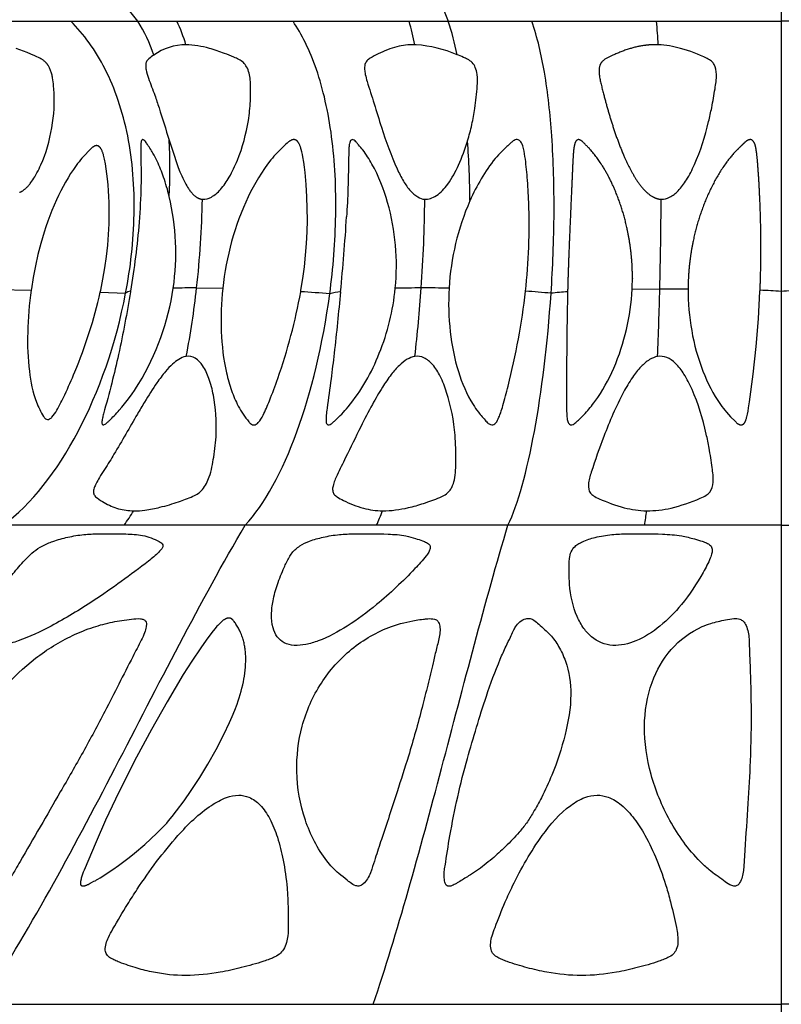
# Model space of a CAD drawing. Header units: millimetres. Extents: x 1250 to 1725, y 0 to 1655.
# Tile 16 of 256: x 1445 to 1488, y 167 to 222. Entities that reach past the tile are written whole.
import ezdxf

# ---------------------------------------------------------------- set-up
doc = ezdxf.new("R2010")
doc.units = ezdxf.units.MM
doc.header["$MEASUREMENT"] = 0
doc.layers.add('Crea2D$visibili$tangenti', color=7, linetype='Continuous', true_color=0x000000)

msp = doc.modelspace()

# ---------------------------------------------------------------- linework, layer by layer
at = {"layer": 'Crea2D$visibili$tangenti'}
for p, q in [((1487.599, 245.533), (1487.599, 222.101)), ((1436.357, 222.101), (1451.366, 222.101)), ((1451.366, 222.101), (1468.843, 222.101)), ((1468.843, 222.101), (1487.599, 222.101)), ((1506.355, 222.101), (1487.599, 222.101)), ((1487.599, 222.101), (1487.599, 206.882)), ((1469.936, 215.348), (1469.934, 215.362)), ((1470.07, 211.996), (1470.066, 211.982)), ((1443.371, 206.994), (1445.363, 206.96)), ((1450.956, 206.893), (1450.949, 206.861)), ((1454.675, 207.077), (1456.15, 207.058)), ((1479.199, 207.007), (1480.758, 207.029)), ((1480.758, 207.029), (1482.352, 207.032)), ((1487.599, 206.882), (1487.599, 193.716)), ((1449.251, 206.838), (1450.68, 206.777)), ((1454.095, 203.221), (1454.068, 203.217)), ((1466.967, 203.219), (1466.951, 203.216)), ((1450.59, 193.716), (1443.771, 193.716)), ((1457.41, 193.716), (1450.59, 193.716)), ((1464.809, 193.716), (1457.41, 193.716)), ((1472.209, 193.716), (1464.809, 193.716)), ((1479.904, 193.716), (1472.209, 193.716)), ((1487.599, 193.716), (1479.904, 193.716)), ((1487.599, 193.716), (1495.294, 193.716)), ((1487.599, 193.716), (1487.599, 166.728)), ((1442.532, 166.728), (1464.624, 166.728)), ((1464.624, 166.728), (1487.599, 166.728)), ((1510.574, 166.728), (1487.599, 166.728)), ((1487.599, 166.728), (1487.599, 137.627))]:
    msp.add_line(p, q, dxfattribs=at)
msp.add_lwpolyline([(1469.339, 220.215, 0.082187), (1467.046, 220.771), (1466.956, 220.774)], format="xyb", dxfattribs=at)
for points in [[(1444.708, 212.463), (1444.725, 212.47), (1444.741, 212.477), (1444.757, 212.484), (1444.773, 212.491), (1444.789, 212.499), (1444.805, 212.507), (1444.82, 212.516), (1444.836, 212.525), (1444.851, 212.534), (1444.881, 212.553), (1444.911, 212.573), (1444.94, 212.594), (1444.969, 212.616), (1444.997, 212.639), (1445.024, 212.662), (1445.051, 212.686), (1445.077, 212.71), (1445.114, 212.745), (1445.149, 212.781), (1445.183, 212.817), (1445.216, 212.854), (1445.249, 212.892), (1445.28, 212.93), (1445.311, 212.969), (1445.342, 213.009), (1445.4, 213.089), (1445.456, 213.171), (1445.51, 213.255), (1445.562, 213.34), (1445.625, 213.449), (1445.686, 213.56), (1445.745, 213.673), (1445.802, 213.786), (1445.856, 213.901), (1445.909, 214.016), (1446.007, 214.25), (1446.106, 214.507), (1446.196, 214.767), (1446.277, 215.03), (1446.351, 215.295), (1446.416, 215.562), (1446.474, 215.831), (1446.524, 216.101), (1446.567, 216.373), (1446.6, 216.634), (1446.627, 216.896), (1446.645, 217.158), (1446.655, 217.421), (1446.655, 217.723), (1446.648, 218.024), (1446.636, 218.301), (1446.626, 218.439), (1446.614, 218.578), (1446.602, 218.687), (1446.587, 218.796), (1446.568, 218.904), (1446.558, 218.958), (1446.546, 219.011), (1446.533, 219.064), (1446.52, 219.117), (1446.505, 219.17), (1446.488, 219.222), (1446.471, 219.274), (1446.452, 219.325), (1446.432, 219.376), (1446.41, 219.426), (1446.391, 219.467), (1446.371, 219.508), (1446.35, 219.547), (1446.327, 219.586), (1446.316, 219.606), (1446.303, 219.625), (1446.291, 219.643), (1446.278, 219.662), (1446.265, 219.68), (1446.251, 219.698), (1446.237, 219.716), (1446.223, 219.733), (1446.212, 219.746), (1446.2, 219.759), (1446.188, 219.772), (1446.175, 219.785), (1446.163, 219.798), (1446.15, 219.81), (1446.124, 219.834), (1446.097, 219.857), (1446.069, 219.879), (1446.041, 219.9), (1446.012, 219.92), (1445.984, 219.939), (1445.956, 219.956), (1445.927, 219.973), (1445.898, 219.989), (1445.839, 220.02), (1445.78, 220.05), (1445.67, 220.103), (1445.559, 220.154), (1445.336, 220.251), (1445.132, 220.336), (1444.926, 220.416), (1444.719, 220.492), (1444.509, 220.562)], [(1453.129, 215.402), (1453.403, 214.548), (1453.52, 214.207), (1453.642, 213.869), (1453.738, 213.625), (1453.84, 213.383), (1453.894, 213.264), (1453.95, 213.146), (1454.01, 213.029), (1454.072, 212.914), (1454.118, 212.832), (1454.167, 212.751), (1454.218, 212.671), (1454.244, 212.632), (1454.271, 212.594), (1454.299, 212.556), (1454.328, 212.519), (1454.357, 212.482), (1454.388, 212.447), (1454.419, 212.412), (1454.451, 212.377), (1454.485, 212.344), (1454.519, 212.312), (1454.544, 212.29), (1454.569, 212.268), (1454.595, 212.247), (1454.622, 212.227), (1454.649, 212.207), (1454.677, 212.189), (1454.691, 212.18), (1454.705, 212.172), (1454.72, 212.163), (1454.734, 212.155), (1454.749, 212.147), (1454.763, 212.14), (1454.778, 212.133), (1454.793, 212.126), (1454.809, 212.12), (1454.824, 212.114), (1454.84, 212.108), (1454.855, 212.103), (1454.871, 212.098), (1454.887, 212.093), (1454.903, 212.089), (1454.919, 212.085), (1454.936, 212.082), (1454.952, 212.079), (1454.969, 212.077), (1454.986, 212.075), (1455, 212.073)], [(1460.539, 206.867), (1460.553, 206.948), (1460.658, 207.605), (1460.746, 208.264), (1460.815, 208.926), (1460.867, 209.589), (1460.9, 210.243), (1460.914, 210.899), (1460.91, 211.554), (1460.888, 212.209), (1460.845, 212.896), (1460.78, 213.582), (1460.746, 213.873), (1460.706, 214.164), (1460.658, 214.453), (1460.631, 214.597), (1460.6, 214.741), (1460.569, 214.873), (1460.552, 214.938), (1460.542, 214.97), (1460.532, 215.002), (1460.521, 215.034), (1460.509, 215.066), (1460.497, 215.097), (1460.484, 215.128), (1460.47, 215.158), (1460.454, 215.189), (1460.438, 215.218), (1460.43, 215.233), (1460.421, 215.247), (1460.408, 215.267), (1460.402, 215.277), (1460.395, 215.287), (1460.388, 215.296), (1460.381, 215.306), (1460.374, 215.315), (1460.366, 215.324), (1460.359, 215.332), (1460.351, 215.341), (1460.343, 215.349), (1460.334, 215.357), (1460.33, 215.361), (1460.326, 215.365), (1460.321, 215.368), (1460.317, 215.372), (1460.312, 215.376), (1460.307, 215.379), (1460.303, 215.382), (1460.298, 215.386), (1460.29, 215.391), (1460.282, 215.395), (1460.273, 215.4), (1460.265, 215.404), (1460.256, 215.408), (1460.247, 215.412), (1460.239, 215.415), (1460.23, 215.418), (1460.22, 215.421), (1460.211, 215.424), (1460.202, 215.426), (1460.197, 215.427), (1460.193, 215.428), (1460.188, 215.428), (1460.183, 215.429), (1460.179, 215.43), (1460.174, 215.43), (1460.169, 215.431), (1460.165, 215.431), (1460.16, 215.431), (1460.155, 215.431), (1460.15, 215.432), (1460.144, 215.432), (1460.139, 215.431), (1460.134, 215.431), (1460.128, 215.431), (1460.123, 215.43), (1460.117, 215.43), (1460.112, 215.429), (1460.106, 215.428), (1460.101, 215.427), (1460.096, 215.426), (1460.09, 215.425), (1460.08, 215.423), (1460.069, 215.42), (1460.059, 215.417), (1460.048, 215.413), (1460.038, 215.41), (1460.027, 215.406), (1460.017, 215.401), (1460.007, 215.397), (1459.997, 215.392), (1459.987, 215.387), (1459.973, 215.38), (1459.959, 215.372), (1459.945, 215.364), (1459.932, 215.355), (1459.919, 215.347), (1459.905, 215.338), (1459.893, 215.328), (1459.88, 215.319), (1459.855, 215.299), (1459.83, 215.279), (1459.782, 215.237), (1459.707, 215.168), (1459.358, 214.834), (1459.212, 214.691), (1459.12, 214.593), (1459.03, 214.493), (1458.943, 214.39), (1458.858, 214.286), (1458.672, 214.044), (1458.495, 213.797), (1458.325, 213.544), (1458.163, 213.286), (1458.008, 213.023), (1457.86, 212.757), (1457.719, 212.486), (1457.585, 212.213), (1457.443, 211.908), (1457.308, 211.6), (1457.181, 211.289), (1457.061, 210.976), (1456.947, 210.659), (1456.841, 210.341), (1456.742, 210.02), (1456.649, 209.697), (1456.563, 209.372), (1456.484, 209.045), (1456.412, 208.717), (1456.347, 208.387), (1456.288, 208.056), (1456.235, 207.724), (1456.189, 207.392), (1456.15, 207.058)], [(1449.251, 206.838), (1449.275, 206.948), (1449.403, 207.578), (1449.513, 208.212), (1449.602, 208.849), (1449.672, 209.489), (1449.718, 210.087), (1449.746, 210.687), (1449.756, 211.287), (1449.746, 211.887), (1449.733, 212.22), (1449.713, 212.552), (1449.687, 212.885), (1449.655, 213.216), (1449.623, 213.499), (1449.584, 213.78), (1449.539, 214.06), (1449.485, 214.339), (1449.452, 214.485), (1449.434, 214.557), (1449.423, 214.593), (1449.413, 214.628), (1449.401, 214.663), (1449.389, 214.698), (1449.376, 214.733), (1449.362, 214.767), (1449.348, 214.801), (1449.332, 214.835), (1449.315, 214.868), (1449.297, 214.901), (1449.286, 214.921), (1449.273, 214.941), (1449.267, 214.951), (1449.26, 214.961), (1449.253, 214.97), (1449.246, 214.98), (1449.238, 214.989), (1449.231, 214.998), (1449.223, 215.006), (1449.219, 215.01), (1449.215, 215.015), (1449.211, 215.019), (1449.206, 215.023), (1449.202, 215.027), (1449.198, 215.03), (1449.193, 215.034), (1449.189, 215.038), (1449.184, 215.041), (1449.179, 215.045), (1449.172, 215.05), (1449.164, 215.055), (1449.156, 215.059), (1449.148, 215.064), (1449.14, 215.068), (1449.131, 215.072), (1449.127, 215.074), (1449.123, 215.075), (1449.118, 215.077), (1449.114, 215.078), (1449.11, 215.08), (1449.105, 215.081), (1449.101, 215.083), (1449.096, 215.084), (1449.092, 215.085), (1449.087, 215.086), (1449.083, 215.087), (1449.078, 215.088), (1449.074, 215.089), (1449.069, 215.09), (1449.065, 215.09), (1449.06, 215.091), (1449.056, 215.091), (1449.051, 215.092), (1449.047, 215.092), (1449.042, 215.092), (1449.037, 215.092), (1449.032, 215.092), (1449.027, 215.092), (1449.022, 215.091), (1449.018, 215.091), (1449.013, 215.091), (1449.008, 215.09), (1449.003, 215.089), (1448.998, 215.088), (1448.993, 215.088), (1448.988, 215.087), (1448.984, 215.085), (1448.979, 215.084), (1448.974, 215.083), (1448.964, 215.08), (1448.955, 215.077), (1448.946, 215.074), (1448.936, 215.07), (1448.927, 215.066), (1448.918, 215.062), (1448.909, 215.057), (1448.9, 215.053), (1448.891, 215.048), (1448.879, 215.041), (1448.867, 215.034), (1448.855, 215.026), (1448.844, 215.018), (1448.832, 215.01), (1448.821, 215.001), (1448.81, 214.993), (1448.799, 214.984), (1448.778, 214.965), (1448.757, 214.947), (1448.716, 214.908), (1448.64, 214.83), (1448.348, 214.525), (1448.218, 214.386), (1448.134, 214.288), (1448.053, 214.189), (1447.974, 214.087), (1447.897, 213.983), (1447.736, 213.754), (1447.582, 213.52), (1447.434, 213.282), (1447.293, 213.04), (1447.159, 212.794), (1447.03, 212.545), (1446.907, 212.293), (1446.788, 212.039), (1446.657, 211.74), (1446.531, 211.439), (1446.412, 211.135), (1446.299, 210.829), (1446.192, 210.521), (1446.09, 210.21), (1445.995, 209.898), (1445.905, 209.584), (1445.741, 208.952), (1445.598, 208.315), (1445.476, 207.673), (1445.373, 207.029), (1445.363, 206.96)], [(1482.352, 207.032), (1482.354, 206.736), (1482.363, 206.44), (1482.378, 206.144), (1482.4, 205.849), (1482.428, 205.554), (1482.463, 205.26), (1482.505, 204.967), (1482.553, 204.674), (1482.607, 204.383), (1482.669, 204.092), (1482.737, 203.803), (1482.813, 203.516), (1482.895, 203.231), (1482.984, 202.948), (1483.081, 202.668), (1483.185, 202.389), (1483.285, 202.142), (1483.391, 201.898), (1483.503, 201.657), (1483.622, 201.419), (1483.749, 201.185), (1483.883, 200.956), (1483.953, 200.843), (1484.025, 200.731), (1484.099, 200.621), (1484.175, 200.512), (1484.254, 200.402), (1484.336, 200.295), (1484.42, 200.189), (1484.506, 200.085), (1484.624, 199.952), (1484.744, 199.822), (1484.992, 199.569), (1485.033, 199.528), (1485.055, 199.508), (1485.076, 199.488), (1485.099, 199.469), (1485.11, 199.46), (1485.122, 199.451), (1485.134, 199.442), (1485.146, 199.433), (1485.158, 199.425), (1485.171, 199.417), (1485.18, 199.411), (1485.189, 199.406), (1485.199, 199.401), (1485.209, 199.396), (1485.218, 199.391), (1485.228, 199.387), (1485.238, 199.383), (1485.248, 199.379), (1485.253, 199.377), (1485.258, 199.375), (1485.263, 199.374), (1485.268, 199.372), (1485.273, 199.371), (1485.279, 199.37), (1485.284, 199.369), (1485.289, 199.368), (1485.294, 199.367), (1485.299, 199.366), (1485.304, 199.365), (1485.309, 199.365), (1485.314, 199.364), (1485.319, 199.364), (1485.325, 199.364), (1485.33, 199.364), (1485.335, 199.364), (1485.341, 199.364), (1485.346, 199.365), (1485.351, 199.365), (1485.357, 199.366), (1485.362, 199.367), (1485.368, 199.368), (1485.373, 199.369), (1485.378, 199.371), (1485.384, 199.372), (1485.389, 199.374), (1485.394, 199.376), (1485.399, 199.378), (1485.404, 199.38), (1485.41, 199.382), (1485.415, 199.384), (1485.42, 199.387), (1485.425, 199.389), (1485.43, 199.392), (1485.434, 199.394), (1485.439, 199.397), (1485.444, 199.4), (1485.449, 199.403), (1485.453, 199.406), (1485.458, 199.41), (1485.463, 199.413), (1485.467, 199.416), (1485.471, 199.42), (1485.476, 199.423), (1485.48, 199.427), (1485.484, 199.431), (1485.488, 199.435), (1485.494, 199.44), (1485.499, 199.445), (1485.504, 199.451), (1485.51, 199.457), (1485.514, 199.463), (1485.519, 199.469), (1485.524, 199.475), (1485.529, 199.481), (1485.533, 199.487), (1485.537, 199.493), (1485.542, 199.5), (1485.546, 199.506), (1485.553, 199.52), (1485.561, 199.533), (1485.568, 199.547), (1485.575, 199.561), (1485.581, 199.576), (1485.587, 199.59), (1485.599, 199.619), (1485.609, 199.649), (1485.623, 199.69), (1485.635, 199.73), (1485.647, 199.771), (1485.658, 199.812), (1485.678, 199.894), (1485.696, 199.976), (1485.729, 200.146), (1485.758, 200.317), (1485.808, 200.66), (1486.01, 202.213), (1486.177, 203.77), (1486.307, 205.33), (1486.399, 206.893), (1486.402, 206.948)]]:
    msp.add_lwpolyline(points, dxfattribs=at)
msp.add_lwpolyline([(1456.205, 181.916), (1456.529, 182.595), (1456.681, 182.94), (1456.824, 183.289), (1456.957, 183.642), (1457.018, 183.82), (1457.077, 183.999), (1457.132, 184.178), (1457.183, 184.359), (1457.231, 184.541), (1457.274, 184.724), (1457.309, 184.887), (1457.34, 185.051), (1457.368, 185.215), (1457.391, 185.38), (1457.411, 185.546), (1457.426, 185.712), (1457.437, 185.879), (1457.443, 186.046), (1457.444, 186.185), (1457.442, 186.324), (1457.435, 186.464), (1457.424, 186.603), (1457.417, 186.672), (1457.409, 186.741), (1457.399, 186.81), (1457.388, 186.878), (1457.376, 186.946), (1457.362, 187.014), (1457.346, 187.082), (1457.33, 187.149), (1457.311, 187.217), (1457.291, 187.284), (1457.269, 187.351), (1457.247, 187.417), (1457.222, 187.483), (1457.197, 187.549), (1457.143, 187.679), (1457.087, 187.8), (1457.058, 187.86), (1457.028, 187.919), (1456.996, 187.978), (1456.963, 188.035), (1456.928, 188.092), (1456.892, 188.147), (1456.861, 188.194), (1456.827, 188.24), (1456.793, 188.285), (1456.757, 188.33), (1456.734, 188.359), (1456.721, 188.373), (1456.709, 188.386), (1456.702, 188.393), (1456.696, 188.399), (1456.689, 188.405), (1456.682, 188.411), (1456.675, 188.417), (1456.668, 188.423), (1456.661, 188.428), (1456.653, 188.434), (1456.648, 188.437), (1456.642, 188.44), (1456.637, 188.444), (1456.631, 188.447), (1456.626, 188.45), (1456.62, 188.453), (1456.614, 188.455), (1456.608, 188.458), (1456.602, 188.46), (1456.596, 188.463), (1456.59, 188.465), (1456.584, 188.467), (1456.578, 188.469), (1456.571, 188.471), (1456.565, 188.472), (1456.559, 188.474), (1456.553, 188.475), (1456.546, 188.476), (1456.54, 188.478), (1456.533, 188.479), (1456.527, 188.48), (1456.521, 188.48), (1456.514, 188.481), (1456.508, 188.482), (1456.501, 188.482), (1456.495, 188.482), (1456.488, 188.482), (1456.482, 188.482), (1456.475, 188.482), (1456.469, 188.482), (1456.463, 188.482), (1456.456, 188.481), (1456.447, 188.48), (1456.437, 188.479), (1456.428, 188.478), (1456.419, 188.476), (1456.409, 188.474), (1456.4, 188.472), (1456.391, 188.47), (1456.382, 188.467), (1456.373, 188.464), (1456.364, 188.461), (1456.355, 188.458), (1456.346, 188.454), (1456.338, 188.451), (1456.329, 188.447), (1456.32, 188.443), (1456.311, 188.439), (1456.294, 188.43), (1456.277, 188.421), (1456.261, 188.411), (1456.244, 188.401), (1456.228, 188.39), (1456.211, 188.379), (1456.179, 188.356), (1456.137, 188.324), (1456.095, 188.291), (1456.055, 188.256), (1456.015, 188.221), (1455.977, 188.185), (1455.939, 188.147), (1455.902, 188.11), (1455.866, 188.071), (1455.822, 188.022), (1455.779, 187.973), (1455.695, 187.872), (1455.534, 187.664), (1455.215, 187.234), (1454.905, 186.798), (1454.404, 186.058), (1453.923, 185.306), (1453.459, 184.544), (1453.008, 183.773), (1452.138, 182.213), (1451.29, 180.641), (1450.688, 179.469), (1450.107, 178.286), (1449.548, 177.092), (1449.012, 175.889), (1448.341, 174.292), (1448.294, 174.172), (1448.25, 174.051), (1448.213, 173.943), (1448.196, 173.888), (1448.181, 173.832), (1448.167, 173.776), (1448.154, 173.719), (1448.149, 173.69), (1448.144, 173.661), (1448.14, 173.632), (1448.136, 173.602), (1448.133, 173.578), (1448.132, 173.567), (1448.132, 173.555), (1448.131, 173.543), (1448.131, 173.532), (1448.131, 173.526), (1448.132, 173.521), (1448.132, 173.515), (1448.132, 173.51), (1448.133, 173.505), (1448.134, 173.499), (1448.134, 173.494), (1448.135, 173.489), (1448.137, 173.484), (1448.137, 173.482), (1448.138, 173.479), (1448.139, 173.477), (1448.139, 173.475), (1448.14, 173.472), (1448.141, 173.47), (1448.142, 173.468), (1448.143, 173.466), (1448.144, 173.463), (1448.145, 173.461), (1448.146, 173.459), (1448.147, 173.457), (1448.148, 173.455), (1448.149, 173.453), (1448.151, 173.451), (1448.152, 173.449), (1448.153, 173.447), (1448.155, 173.445), (1448.156, 173.443), (1448.158, 173.442), (1448.159, 173.44), (1448.161, 173.438), (1448.163, 173.437), (1448.164, 173.435), (1448.166, 173.433), (1448.168, 173.432), (1448.17, 173.43), (1448.172, 173.429), (1448.174, 173.427), (1448.176, 173.426), (1448.178, 173.425), (1448.18, 173.423), (1448.183, 173.422), (1448.185, 173.421), (1448.187, 173.42), (1448.189, 173.419), (1448.192, 173.417), (1448.194, 173.416), (1448.197, 173.415), (1448.199, 173.414), (1448.204, 173.412), (1448.21, 173.411), (1448.215, 173.409), (1448.22, 173.408), (1448.226, 173.406), (1448.232, 173.405), (1448.238, 173.404), (1448.243, 173.403), (1448.249, 173.402), (1448.255, 173.402), (1448.262, 173.401), (1448.268, 173.401), (1448.274, 173.4), (1448.286, 173.4), (1448.299, 173.4), (1448.312, 173.4), (1448.324, 173.401), (1448.336, 173.402), (1448.349, 173.404), (1448.362, 173.406), (1448.374, 173.408), (1448.386, 173.41), (1448.398, 173.413), (1448.41, 173.416), (1448.422, 173.42), (1448.433, 173.423), (1448.444, 173.427), (1448.455, 173.432), (1448.466, 173.436), (1448.477, 173.441), (1448.488, 173.445), (1448.499, 173.45), (1448.52, 173.461), (1448.54, 173.472), (1448.561, 173.483), (1448.683, 173.555), (1448.717, 173.573), (1448.751, 173.59), (1448.892, 173.657), (1448.962, 173.691), (1448.999, 173.711), (1449.034, 173.731), (1449.105, 173.772), (1449.243, 173.86), (1449.964, 174.328), (1450.276, 174.545), (1450.582, 174.77), (1450.882, 175.003), (1451.177, 175.242), (1451.753, 175.735), (1452.095, 176.044), (1452.43, 176.359), (1452.662, 176.586), (1452.776, 176.703), (1452.887, 176.821), (1452.992, 176.939), (1453.095, 177.059), (1453.295, 177.304), (1453.546, 177.626), (1453.969, 178.194), (1454.375, 178.775), (1454.857, 179.511), (1455.313, 180.263), (1455.773, 181.082)], close=True, dxfattribs=at)
for centre, radius, start, end in [((1443.816, 217.379), 8.905, 18.427, 32.0275), ((1444.936, 218.022), 9.546, 16.7561, 25.298), ((1453.471, 218.282), 13.713, 10.4692, 16.1728), ((1456.174, 217.763), 13.392, 10.5514, 18.9022), ((1439.802, 218.486), 40.933, 3.1992, 5.0667), ((1454.093, 217.602), 3.172, 90.3003, 125.213), ((1422.194, 213.784), 30.977, 357.1308, 2.9938), ((1413.955, 211.431), 56.117, 0.5762, 4.0025), ((1439.601, 209.046), 13.902, 351.8139, 13.2548), ((1402.249, 212.99), 52.759, 353.5647, 359.0045), ((1381.978, 212.992), 85.552, 356.03538, 359.38456), ((1483.043, 206.283), 14.172, 156.2908, 176.8322), ((1217.158, 213.511), 263.679, 358.59117, 359.68706), ((1348.149, 218.26), 115.196, 354.32305, 356.42438), ((1450.991, 206.425), 0.47, 94.3704, 131.4759), ((1454.464, 149.055), 58.022, 89.79096, 91.08883), ((1403.608, 212.792), 51.387, 349.265, 353.6137), ((1455.535, 130.567), 76.464, 85.0209, 86.24816), ((1463.243, 202.987), 3.906, 96.8037, 105.9184), ((1467.49, 134.849), 72.228, 90.13085, 91.29068), ((1385.822, 212.687), 81.695, 353.34458, 356.06192), ((1467.538, 119.976), 87.101, 89.10962, 90.14044), ((1469.936, 158.195), 48.808, 84.4757, 86.1723), ((1476.944, 186.461), 20.446, 93.8629, 96.483), ((1235.375, 213.122), 245.459, 357.68717, 358.57752), ((1484.529, 162.23), 44.757, 86.0665, 87.6019), ((1490.67, 162.23), 44.757, 92.3981, 93.9335), ((1441.786, 200.182), 10.924, 323.7058, 328.8298), ((1453.066, 199.018), 12.884, 335.7021, 339.6037), ((1448.547, 198.405), 31.706, 351.4955, 352.9748)]:
    msp.add_arc(centre, radius, start, end, dxfattribs=at)
for points in [[(1451.366, 222.101), (1446.623, 228.008), (1442.892, 236.63), (1439.591, 245.533)], [(1462.749, 245.533), (1464.457, 236.63), (1466.389, 228.008), (1468.843, 222.101)], [(1450.68, 206.777), (1450.954, 208.219), (1451.3, 211.223), (1450.958, 215.752), (1449.637, 219.594), (1448.309, 221.377), (1447.597, 222.101)], [(1462.172, 206.743), (1462.363, 208.181), (1462.608, 211.176), (1462.392, 215.706), (1461.501, 219.572), (1460.593, 221.372), (1460.104, 222.101)], [(1457.41, 193.716), (1458.515, 194.881), (1460.487, 198.584), (1461.785, 203.861), (1462.172, 206.743)], [(1442.532, 166.728), (1445.18, 170.73), (1450.11, 179.951), (1454.901, 189.443), (1457.41, 193.716)], [(1464.624, 166.728), (1465.974, 170.73), (1468.488, 179.951), (1470.93, 189.443), (1472.209, 193.716)]]:
    msp.add_open_spline(points, degree=3, dxfattribs=at)
for points, knots in [([(1474.635, 206.777), (1474.684, 207.51), (1474.764, 209.03), (1474.83, 211.986), (1474.744, 215.415), (1474.358, 219.025), (1473.872, 221.169), (1473.552, 222.101)], [0, 0, 0, 0, 2.20455, 4.566657, 8.867671, 12.490971, 15.445747, 15.445747, 15.445747, 15.445747]), ([(1455, 212.073), (1455.178, 212.059), (1455.569, 212.183), (1456.084, 212.65), (1456.568, 213.365), (1457.175, 214.649), (1457.563, 216.1), (1457.709, 217.479), (1457.723, 218.245), (1457.707, 218.9), (1457.591, 219.408), (1457.321, 219.786), (1457.056, 219.951), (1456.696, 220.113), (1456.145, 220.332), (1455.262, 220.633), (1454.524, 220.771), (1454.077, 220.774)], [0, 0, 0, 0, 0.530281, 1.191289, 2.0574, 3.113983, 5.440999, 6.534211, 7.270016, 7.736791, 8.503728, 8.801037, 9.111987, 9.424105, 9.989887, 10.887418, 12.225247, 12.225247, 12.225247, 12.225247]), ([(1466.956, 220.774), (1466.785, 220.775), (1466.449, 220.764), (1465.743, 220.633), (1465.076, 220.368), (1464.521, 220.068), (1464.248, 219.879), (1464.131, 219.645), (1464.13, 219.379), (1464.177, 219.06), (1464.357, 218.414), (1464.683, 217.429), (1465.186, 215.766), (1465.708, 214.298), (1466.288, 213.111), (1466.672, 212.568), (1467.079, 212.197), (1467.383, 212.081), (1467.525, 212.073)], [0, 0, 0, 0, 0.51517, 1.006458, 2.146409, 2.654931, 2.900839, 3.133979, 3.408309, 3.689622, 4.101791, 5.416925, 6.804771, 9.313194, 10.084304, 10.763797, 11.29761, 11.719806, 11.719806, 11.719806, 11.719806]), ([(1480.834, 212.071), (1480.998, 212.066), (1481.363, 212.166), (1481.851, 212.569), (1482.315, 213.207), (1482.957, 214.492), (1483.387, 215.876), (1483.705, 217.318), (1483.856, 218.205), (1483.981, 219.02), (1483.908, 219.575), (1483.667, 219.875), (1483.035, 220.2), (1482.043, 220.573), (1481.099, 220.759), (1480.672, 220.771)], [0, 0, 0, 0, 0.493689, 1.099856, 1.876646, 2.846989, 5.400949, 6.205066, 7.281808, 8.094064, 8.682573, 8.914158, 9.212343, 10.808497, 12.085733, 12.085733, 12.085733, 12.085733]), ([(1452.264, 220.194), (1452.167, 220.13), (1452.013, 220.03), (1451.838, 219.836), (1451.797, 219.605), (1451.84, 219.286), (1452.017, 218.718), (1452.296, 218.021), (1452.683, 216.857), (1452.94, 216.012), (1453.129, 215.402)], [0, 0, 0, 0, 0.347382, 0.554512, 0.76339, 1.029847, 1.516933, 2.545252, 3.281777, 5.196459, 5.196459, 5.196459, 5.196459]), ([(1469.934, 215.362), (1470.023, 215.664), (1470.189, 216.266), (1470.363, 217.299), (1470.475, 218.243), (1470.501, 219.022), (1470.4, 219.478), (1470.213, 219.789), (1469.95, 219.952), (1469.658, 220.087), (1469.459, 220.167), (1469.339, 220.215)], [0, 0, 0, 0, 0.944017, 1.871583, 3.140537, 3.794374, 4.205163, 4.524856, 4.864212, 5.109887, 5.500323, 5.500323, 5.500323, 5.500323]), ([(1453.132, 212.233), (1453.045, 212.598), (1452.85, 213.269), (1452.531, 214.078), (1452.202, 214.715), (1451.94, 215.105), (1451.761, 215.37), (1451.664, 215.435), (1451.587, 215.426), (1451.54, 215.296), (1451.523, 215.1), (1451.53, 214.559), (1451.552, 213.809), (1451.543, 212.455), (1451.427, 210.169), (1451.161, 208.186), (1450.956, 206.893)], [0, 0, 0, 0, 1.123735, 2.095491, 2.60604, 3.270602, 3.503085, 3.567325, 3.606163, 3.721813, 3.941027, 4.213102, 5.334091, 6.200424, 8.270239, 12.197548, 12.197548, 12.197548, 12.197548]), ([(1465.863, 207.058), (1465.942, 207.862), (1465.948, 209.493), (1465.513, 211.872), (1464.818, 213.669), (1464.161, 214.705), (1463.86, 215.052), (1463.738, 215.212), (1463.655, 215.304), (1463.556, 215.396), (1463.461, 215.442), (1463.369, 215.413), (1463.313, 215.32), (1463.275, 215.176), (1463.248, 214.932), (1463.228, 214.095), (1463.213, 212.792), (1463.151, 211.616), (1463.121, 211.077)], [0, 0, 0, 0, 2.42302, 4.872005, 7.224048, 8.17159, 8.539624, 8.59772, 8.777353, 8.909434, 9.002586, 9.082787, 9.178488, 9.315681, 9.533169, 9.911061, 11.826411, 13.443583, 13.443583, 13.443583, 13.443583]), ([(1467.525, 212.073), (1467.632, 212.066), (1467.864, 212.099), (1468.349, 212.349), (1468.916, 212.987), (1469.487, 214.045), (1469.791, 214.889), (1469.936, 215.348)], [0, 0, 0, 0, 0.319799, 0.697157, 1.610246, 2.847475, 4.293571, 4.293571, 4.293571, 4.293571]), ([(1473.195, 206.894), (1473.288, 207.718), (1473.411, 209.388), (1473.408, 211.533), (1473.307, 213.235), (1473.201, 214.3), (1473.085, 214.999), (1472.929, 215.37), (1472.703, 215.458), (1472.56, 215.389), (1472.433, 215.317), (1472.205, 215.097), (1471.867, 214.795), (1470.992, 213.813), (1470.447, 212.836), (1470.07, 211.996)], [0, 0, 0, 0, 2.48567, 5.023788, 6.425255, 7.603756, 8.224723, 8.565675, 8.767132, 8.889288, 9.014019, 9.21299, 9.831863, 10.377485, 13.149074, 13.149074, 13.149074, 13.149074]), ([(1445.363, 206.96), (1445.252, 206.17), (1445.117, 204.64), (1445.19, 202.516), (1445.499, 200.903), (1445.927, 200.043), (1446.146, 199.708), (1446.284, 199.652), (1446.416, 199.697), (1446.61, 199.865), (1446.896, 200.327), (1447.317, 201.184), (1448.276, 203.352), (1448.905, 205.302), (1449.251, 206.838)], [0, 0, 0, 0, 2.398612, 4.590477, 6.376005, 7.284089, 7.453659, 7.575958, 7.696478, 7.859403, 8.335873, 9.319089, 10.725586, 15.445985, 15.445985, 15.445985, 15.445985]), ([(1450.949, 206.861), (1450.757, 205.679), (1450.432, 203.959), (1449.897, 201.673), (1449.569, 200.481), (1449.37, 199.74), (1449.339, 199.55), (1449.345, 199.427), (1449.37, 199.375), (1449.422, 199.357), (1449.52, 199.395), (1449.626, 199.48), (1449.81, 199.654), (1450.038, 199.884), (1450.653, 200.539), (1452.207, 202.73), (1453.079, 205.17), (1453.361, 207.066)], [0, 0, 0, 0, 3.593112, 5.249647, 7.041719, 7.303447, 7.550186, 7.617076, 7.670982, 7.714948, 7.774069, 7.973602, 8.125438, 8.530178, 8.950163, 10.813608, 16.567018, 16.567018, 16.567018, 16.567018]), ([(1456.15, 207.058), (1456.062, 206.248), (1455.999, 204.65), (1456.227, 202.71), (1456.615, 201.316), (1457.008, 200.373), (1457.43, 199.762), (1457.733, 199.402), (1457.958, 199.332), (1458.221, 199.529), (1458.488, 200.02), (1458.837, 200.859), (1459.69, 203.137), (1460.236, 205.207), (1460.539, 206.867)], [0, 0, 0, 0, 2.441967, 4.791707, 5.829834, 6.781228, 7.845391, 8.043191, 8.195225, 8.482487, 8.975164, 9.867831, 11.207639, 16.270368, 16.270368, 16.270368, 16.270368]), ([(1462.78, 206.865), (1462.67, 205.709), (1462.503, 204.07), (1462.24, 201.882), (1462.08, 200.718), (1461.974, 199.928), (1461.953, 199.627), (1461.983, 199.431), (1462.069, 199.356), (1462.198, 199.377), (1462.328, 199.476), (1462.556, 199.688), (1462.856, 199.977), (1463.867, 201.119), (1465.148, 203.426), (1465.739, 205.801), (1465.863, 207.058)], [0, 0, 0, 0, 3.485221, 4.939849, 6.61077, 7.009705, 7.333471, 7.517388, 7.586974, 7.656418, 7.885119, 8.074127, 8.5923, 9.13381, 12.638517, 16.422307, 16.422307, 16.422307, 16.422307]), ([(1468.892, 207.066), (1468.845, 206.247), (1468.882, 204.658), (1469.325, 202.429), (1469.95, 200.924), (1470.56, 200.034), (1470.875, 199.677), (1471.113, 199.418), (1471.331, 199.33), (1471.568, 199.483), (1471.69, 199.761), (1471.816, 200.093), (1471.988, 200.678), (1472.587, 202.931), (1472.989, 205.091), (1473.195, 206.894)], [0, 0, 0, 0, 2.464813, 4.744892, 6.797097, 7.313366, 7.977992, 8.217682, 8.378828, 8.624038, 9.001413, 9.277019, 9.693845, 10.826287, 16.271271, 16.271271, 16.271271, 16.271271]), ([(1475.566, 206.861), (1475.538, 205.714), (1475.51, 203.644), (1475.506, 201.353), (1475.507, 200.1), (1475.539, 199.697), (1475.586, 199.468), (1475.726, 199.341), (1475.914, 199.4), (1476.049, 199.512), (1476.268, 199.729), (1476.638, 200.086), (1477.389, 201.012), (1478.613, 203.253), (1479.118, 205.481), (1479.199, 207.007)], [0, 0, 0, 0, 3.442225, 6.20862, 6.875855, 7.196689, 7.424609, 7.56761, 7.714517, 7.96624, 8.105261, 8.633089, 9.512477, 11.668238, 16.255173, 16.255173, 16.255173, 16.255173]), ([(1443.771, 193.716), (1445.378, 194.883), (1448.245, 198.593), (1450.126, 203.886), (1450.68, 206.777)], [-6.650907, -6.650907, -6.650907, -6.650907, -6.150907, -5.650907, -5.650907, -5.650907, -5.650907]), ([(1472.209, 193.716), (1472.773, 194.883), (1473.78, 198.592), (1474.44, 203.886), (1474.635, 206.777)], [-5.991449, -5.991449, -5.991449, -5.991449, -5.491449, -4.991449, -4.991449, -4.991449, -4.991449]), ([(1454.068, 203.217), (1453.782, 203.153), (1453.375, 202.872), (1452.867, 202.323), (1452.336, 201.607), (1451.828, 200.795), (1451.03, 199.448), (1450.393, 198.321), (1449.673, 197.129), (1449.313, 196.592), (1449.027, 196.092), (1448.903, 195.821), (1448.847, 195.595), (1448.909, 195.38), (1449.143, 195.195), (1449.58, 194.907), (1450.261, 194.606), (1450.844, 194.527), (1451.133, 194.528)], [0, 0, 0, 0, 0.868554, 1.445974, 2.24821, 3.536189, 4.321511, 6.943379, 7.421562, 8.497249, 8.88373, 9.149156, 9.391201, 9.567941, 9.798098, 10.26449, 11.145285, 12.01119, 12.01119, 12.01119, 12.01119]), ([(1451.133, 194.528), (1451.345, 194.519), (1451.844, 194.559), (1452.693, 194.727), (1453.448, 194.96), (1454.065, 195.172), (1454.442, 195.321), (1454.776, 195.492), (1455.137, 195.835), (1455.463, 196.531), (1455.658, 197.6), (1455.844, 199.141), (1455.73, 200.644), (1455.417, 201.936), (1455.082, 202.658), (1454.651, 203.152), (1454.269, 203.251), (1454.095, 203.221)], [0, 0, 0, 0, 0.638006, 1.496206, 2.592814, 3.005319, 3.454665, 3.809142, 4.125631, 4.929908, 6.07683, 7.381443, 9.582002, 10.558964, 11.366275, 11.956265, 12.481925, 12.481925, 12.481925, 12.481925]), ([(1466.951, 203.216), (1466.804, 203.189), (1466.492, 203.058), (1466.05, 202.701), (1465.59, 202.161), (1465.083, 201.422), (1464.519, 200.432), (1463.827, 199.109), (1463.198, 197.764), (1462.642, 196.668), (1462.367, 196.055), (1462.318, 195.678), (1462.396, 195.447), (1462.63, 195.271), (1463.177, 194.984), (1464.016, 194.636), (1464.782, 194.528), (1465.143, 194.528)], [0, 0, 0, 0, 0.445548, 1.004313, 1.692047, 2.568642, 3.690904, 5.108921, 7.04485, 8.144775, 8.798974, 9.054707, 9.265576, 9.506042, 9.908203, 11.128618, 12.210337, 12.210337, 12.210337, 12.210337]), ([(1465.143, 194.528), (1465.634, 194.522), (1466.418, 194.631), (1467.487, 194.945), (1468.18, 195.191), (1468.677, 195.417), (1468.909, 195.614), (1469.091, 195.902), (1469.264, 196.475), (1469.282, 197.469), (1469.251, 199.126), (1468.94, 200.735), (1468.445, 202.055), (1468.025, 202.739), (1467.531, 203.177), (1467.139, 203.248), (1466.967, 203.219)], [0, 0, 0, 0, 1.471563, 2.361089, 3.341542, 3.675164, 3.998162, 4.237363, 4.690897, 5.777756, 7.203418, 9.67095, 10.646012, 11.43461, 12.061757, 12.581353, 12.581353, 12.581353, 12.581353]), ([(1480.634, 203.216), (1480.471, 203.19), (1480.126, 203.042), (1479.651, 202.622), (1479.167, 201.995), (1478.41, 200.702), (1477.655, 198.906), (1477.038, 197.151), (1476.702, 196.088), (1476.758, 195.574), (1477.057, 195.335), (1477.687, 195.046), (1478.67, 194.67), (1479.589, 194.533), (1480.015, 194.527)], [0, 0, 0, 0, 0.491532, 1.108677, 1.886477, 2.862335, 5.594314, 7.724355, 8.438925, 8.942756, 9.182568, 9.536902, 11.040319, 12.313249, 12.313249, 12.313249, 12.313249]), ([(1480.015, 194.527), (1480.481, 194.518), (1481.521, 194.652), (1482.628, 195.047), (1483.348, 195.363), (1483.676, 195.64), (1483.803, 196.216), (1483.697, 197.054), (1483.56, 197.96), (1483.256, 199.447), (1482.835, 200.87), (1482.177, 202.182), (1481.702, 202.81), (1481.187, 203.192), (1480.804, 203.248), (1480.634, 203.216)], [0, 0, 0, 0, 1.39689, 3.128375, 3.504707, 3.762144, 4.37499, 5.196103, 6.30577, 7.115286, 9.75829, 10.731239, 11.510067, 12.104193, 12.62416, 12.62416, 12.62416, 12.62416]), ([(1449.136, 193.228), (1448.867, 193.226), (1448.291, 193.198), (1447.435, 193.059), (1446.648, 192.842), (1445.821, 192.5), (1445.091, 191.892), (1444.446, 191.102), (1443.799, 190.325), (1443.265, 189.52), (1442.838, 188.744), (1442.605, 188.072), (1442.546, 187.519), (1442.775, 187.071), (1443.263, 186.914), (1443.9, 186.968), (1444.365, 187.105), (1444.634, 187.199), (1445.274, 187.424), (1446.72, 188.113), (1449.177, 189.618), (1451.167, 191.062), (1452.441, 192.064), (1452.693, 192.363), (1452.799, 192.523), (1452.745, 192.703), (1452.339, 192.917), (1451.665, 193.184), (1450.484, 193.229), (1449.659, 193.244), (1449.136, 193.228)], [0, 0, 0, 0, 0.807709, 1.728358, 2.598024, 3.255554, 4.395692, 5.410106, 6.320448, 7.425331, 8.303007, 8.976333, 9.547962, 9.94244, 10.399331, 10.997679, 11.851974, 11.851974, 11.851974, 13.883335, 16.651447, 20.483403, 21.262473, 21.50462, 21.664235, 21.801803, 22.022102, 23.023632, 23.965005, 25.524704, 25.524704, 25.524704, 25.524704]), ([(1463.573, 193.228), (1463.287, 193.226), (1462.691, 193.201), (1461.838, 193.064), (1461.086, 192.852), (1460.567, 192.617), (1460.164, 192.313), (1459.921, 191.983), (1459.732, 191.621), (1459.508, 191.112), (1459.212, 190.408), (1458.969, 189.512), (1458.867, 188.691), (1458.928, 187.986), (1459.173, 187.414), (1459.613, 187.047), (1460.193, 186.911), (1460.852, 186.978), (1461.295, 187.114), (1461.523, 187.199), (1462.099, 187.414), (1463.239, 188.034), (1465.08, 189.394), (1466.513, 190.774), (1467.464, 191.794), (1467.742, 192.183), (1467.842, 192.39), (1467.825, 192.617), (1467.618, 192.747), (1467.344, 192.849), (1466.958, 192.986), (1466.321, 193.165), (1465.167, 193.237), (1464.203, 193.241), (1463.573, 193.228)], [0, 0, 0, 0, 0.858762, 1.786789, 2.585082, 3.202847, 3.485925, 4.09152, 4.413985, 4.715018, 5.757914, 6.704525, 7.488539, 8.235772, 8.80825, 9.319187, 9.903385, 10.56031, 11.29002, 11.29002, 11.29002, 13.127022, 15.175864, 18.137957, 19.089752, 19.356687, 19.571914, 19.765497, 19.996969, 20.248447, 20.66109, 21.218421, 22.228232, 24.116385, 24.116385, 24.116385, 24.116385]), ([(1478.933, 193.228), (1478.639, 193.226), (1478.03, 193.202), (1477.174, 193.06), (1476.557, 192.864), (1476.183, 192.674), (1475.951, 192.504), (1475.742, 192.227), (1475.641, 191.717), (1475.65, 191.1), (1475.672, 189.988), (1475.914, 188.884), (1476.432, 187.917), (1477.04, 187.229), (1478.111, 186.805), (1479.006, 187.028), (1479.414, 187.199), (1479.907, 187.405), (1480.833, 188.011), (1482.124, 189.326), (1483.004, 190.669), (1483.532, 191.674), (1483.695, 192.114), (1483.717, 192.369), (1483.621, 192.598), (1483.388, 192.723), (1483.085, 192.831), (1482.621, 192.966), (1481.88, 193.16), (1480.611, 193.237), (1479.591, 193.24), (1478.933, 193.228)], [0, 0, 0, 0, 0.881272, 1.828175, 2.594636, 2.820017, 3.081553, 3.452797, 3.84495, 4.604624, 5.315429, 7.174434, 7.950185, 8.591861, 9.896514, 11.241178, 11.241178, 11.241178, 12.83543, 14.542435, 16.735979, 17.641301, 17.939253, 18.146953, 18.386661, 18.656829, 18.905728, 19.361773, 20.104106, 21.195148, 23.16715, 23.16715, 23.16715, 23.16715]), ([(1442.381, 182.387), (1441.961, 181.573), (1441.334, 179.856), (1441.182, 177.645), (1441.446, 176.178), (1441.698, 175.442), (1442.054, 174.614), (1442.597, 174.016), (1443.071, 173.518), (1443.331, 173.395), (1443.598, 173.409), (1443.963, 173.601), (1444.248, 173.932), (1444.504, 174.378), (1445.399, 175.929), (1446.68, 178.128), (1447.86, 180.183), (1448.278, 180.936), (1448.699, 181.693), (1449.651, 183.474), (1450.71, 185.592), (1451.47, 187.064), (1451.744, 187.617), (1451.833, 187.941), (1451.855, 188.161), (1451.819, 188.319), (1451.685, 188.414), (1451.408, 188.467), (1450.816, 188.41), (1449.927, 188.274), (1448.811, 187.98), (1447.315, 187.372), (1444.816, 185.829), (1443.154, 183.883), (1442.381, 182.387)], [0, 0, 0, 0, 2.746996, 5.435706, 6.570724, 7.200212, 7.767818, 9.261942, 9.577599, 9.846988, 10.087743, 10.369912, 11.055988, 11.383269, 11.909222, 16.430586, 19.016772, 19.016772, 19.016772, 21.614376, 25.075196, 26.119519, 26.584145, 26.925975, 27.119104, 27.24626, 27.39853, 27.578886, 28.091396, 29.168705, 30.282969, 31.546241, 34.001925, 39.049922, 39.049922, 39.049922, 39.049922]), ([(1460.619, 182.387), (1460.397, 181.559), (1460.194, 179.765), (1460.645, 177.118), (1461.549, 175.352), (1462.318, 174.428), (1462.705, 174.067), (1463.052, 173.799), (1463.355, 173.552), (1463.589, 173.402), (1463.874, 173.373), (1464.216, 173.606), (1464.4, 173.967), (1464.584, 174.463), (1464.777, 175.095), (1465.265, 176.546), (1465.893, 178.469), (1466.397, 180.038), (1466.602, 180.712), (1466.879, 181.62), (1467.249, 182.951), (1467.69, 184.705), (1467.95, 185.779), (1468.154, 186.678), (1468.323, 187.28), (1468.398, 187.762), (1468.372, 188.049), (1468.316, 188.223), (1468.24, 188.352), (1468.023, 188.453), (1467.742, 188.454), (1467.392, 188.416), (1466.702, 188.318), (1465.255, 187.96), (1463.325, 186.842), (1461.564, 184.866), (1460.849, 183.249), (1460.619, 182.387)], [0, 0, 0, 0, 2.567446, 5.36845, 7.964563, 8.448243, 8.96379, 9.552412, 9.759906, 10.139055, 10.371033, 10.585859, 11.337922, 11.548474, 12.187524, 13.315233, 16.142451, 18.25749, 18.25749, 18.25749, 21.103972, 22.400998, 23.681786, 24.419142, 25.167327, 25.555808, 25.880274, 26.018709, 26.107879, 26.319143, 26.703632, 26.950346, 27.371188, 28.795533, 31.398563, 33.966614, 36.64134, 36.64134, 36.64134, 36.64134]), ([(1475.42, 181.916), (1475.608, 182.653), (1475.857, 184.047), (1475.605, 185.759), (1475.101, 186.869), (1474.595, 187.577), (1474.066, 188.018), (1473.713, 188.355), (1473.451, 188.479), (1473.033, 188.441), (1472.701, 188.13), (1472.492, 187.724), (1472.32, 187.353), (1472.062, 186.831), (1471.577, 185.73), (1470.807, 183.635), (1470.259, 181.747), (1469.921, 180.573), (1469.524, 179.139), (1469.066, 177.128), (1468.74, 174.984), (1468.609, 174.164), (1468.609, 173.807), (1468.661, 173.527), (1468.77, 173.388), (1468.917, 173.368), (1469.085, 173.421), (1469.267, 173.508), (1469.569, 173.693), (1469.955, 173.928), (1470.596, 174.346), (1471.296, 174.894), (1472.097, 175.627), (1472.744, 176.304), (1473.273, 176.941), (1473.677, 177.603), (1474.17, 178.496), (1474.838, 179.933), (1475.224, 181.143), (1475.42, 181.916)], [0, 0, 0, 0, 2.288622, 4.200674, 5.117338, 5.925546, 6.797692, 7.167468, 7.394212, 7.64134, 8.390535, 8.656808, 9.032233, 9.608354, 10.408186, 12.637339, 16.302177, 16.302177, 16.302177, 20.767653, 22.479335, 22.808527, 23.258058, 23.543617, 23.656336, 23.766101, 23.962186, 24.188374, 24.364054, 25.026622, 25.545129, 26.660019, 27.688291, 28.802804, 29.465974, 30.172523, 31.12002, 32.528772, 34.920427, 34.920427, 34.920427, 34.920427]), ([(1479.895, 182.387), (1479.886, 181.471), (1480.167, 179.627), (1481.241, 177.004), (1482.497, 175.266), (1483.607, 174.213), (1484.196, 173.815), (1484.636, 173.479), (1484.903, 173.375), (1485.124, 173.39), (1485.365, 173.708), (1485.461, 174.126), (1485.51, 174.753), (1485.574, 176.015), (1485.73, 177.956), (1485.81, 179.631), (1485.846, 180.425), (1485.889, 181.425), (1485.909, 182.887), (1485.877, 184.875), (1485.822, 186.1), (1485.799, 186.931), (1485.781, 187.497), (1485.706, 187.923), (1485.483, 188.301), (1485.235, 188.452), (1484.88, 188.461), (1484.339, 188.358), (1483.728, 188.231), (1482.615, 187.815), (1481.293, 186.811), (1480.145, 184.789), (1479.902, 183.227), (1479.895, 182.387)], [0, 0, 0, 0, 2.742738, 5.552335, 8.444338, 9.126313, 10.131212, 10.569527, 10.789001, 10.978075, 11.195702, 11.925787, 12.266481, 13.074358, 15.721477, 18.10527, 18.10527, 18.10527, 21.106582, 22.491935, 24.070998, 24.784487, 24.985301, 25.771747, 26.057126, 26.285326, 26.615372, 27.094423, 27.950818, 28.475217, 30.655335, 32.807897, 35.330292, 35.330292, 35.330292, 35.330292]), ([(1457.046, 178.509), (1456.81, 178.506), (1456.261, 178.382), (1455.028, 177.691), (1453.285, 175.971), (1451.83, 173.996), (1450.676, 172.193), (1450.14, 171.282), (1449.723, 170.553), (1449.567, 170.147), (1449.502, 169.811), (1449.596, 169.5), (1449.825, 169.329), (1450.07, 169.209), (1450.57, 169.001), (1451.29, 168.761), (1452.531, 168.445), (1453.455, 168.351), (1454.067, 168.352), (1454.719, 168.351), (1455.771, 168.463), (1457.227, 168.791), (1458.147, 169.047), (1458.745, 169.251), (1459.049, 169.372), (1459.334, 169.533), (1459.597, 169.824), (1459.746, 170.188), (1459.83, 170.64), (1459.845, 171.375), (1459.83, 172.269), (1459.764, 173.512), (1459.585, 174.77), (1459.269, 176.084), (1458.853, 177.146), (1458.325, 177.946), (1457.695, 178.415), (1457.242, 178.508), (1457.046, 178.509)], [0, 0, 0, 0, 0.707104, 1.662831, 4.210446, 7.999374, 9.021437, 10.624235, 11.173196, 11.537988, 11.926211, 12.185987, 12.476653, 12.742909, 13.024659, 14.089451, 15.023119, 16.860751, 16.860751, 16.860751, 18.815281, 20.023081, 21.334959, 21.679786, 21.918118, 22.315672, 22.653152, 23.080096, 23.47801, 24.032825, 25.278214, 26.165874, 27.762891, 29.083848, 30.21598, 31.174288, 31.931658, 32.524242, 32.524242, 32.524242, 32.524242]), ([(1477.227, 178.509), (1476.99, 178.506), (1476.454, 178.392), (1475.308, 177.704), (1473.877, 176.021), (1472.789, 174.095), (1471.972, 172.327), (1471.602, 171.382), (1471.308, 170.622), (1471.22, 170.199), (1471.222, 169.839), (1471.373, 169.53), (1471.622, 169.363), (1471.889, 169.241), (1472.437, 169.037), (1473.275, 168.782), (1474.662, 168.454), (1475.691, 168.351), (1476.342, 168.352), (1477.005, 168.351), (1478.064, 168.458), (1479.511, 168.788), (1480.405, 169.045), (1480.977, 169.25), (1481.258, 169.371), (1481.515, 169.53), (1481.722, 169.83), (1481.82, 170.351), (1481.67, 171.225), (1481.425, 172.242), (1481.089, 173.524), (1480.62, 174.821), (1480.018, 176.135), (1479.351, 177.189), (1478.671, 177.944), (1477.936, 178.407), (1477.439, 178.508), (1477.227, 178.509)], [0, 0, 0, 0, 0.709347, 1.616153, 3.966222, 7.262642, 8.254573, 9.799129, 10.307843, 10.69996, 11.088451, 11.374691, 11.699639, 11.960846, 12.266667, 13.448362, 14.587738, 16.538788, 16.538788, 16.538788, 18.528371, 19.720013, 20.989821, 21.317739, 21.541459, 21.90622, 22.212118, 22.612227, 23.467342, 24.853461, 25.759383, 27.436586, 28.989098, 30.0901, 31.167214, 32.021118, 32.659911, 32.659911, 32.659911, 32.659911])]:
    msp.add_open_spline(points, degree=3, knots=knots, dxfattribs=at)
for points, weights, knots in [([(1480.672, 220.771), (1480.599, 220.773), (1480.527, 220.774), (1480.454, 220.774), (1480.048, 220.774), (1479.153, 220.631), (1478.218, 220.244), (1477.615, 219.939), (1477.354, 219.668), (1477.309, 219.145), (1477.568, 218.051), (1478.049, 216.283), (1478.697, 214.497), (1479.387, 213.214), (1479.847, 212.6), (1480.32, 212.194), (1480.67, 212.077), (1480.832, 212.071)], [1, 0.999770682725, 0.999770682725, 1, 1, 1, 1, 1, 1, 1, 1, 1, 1, 1, 1, 1, 1, 1], [1.528601, 1.528601, 1.528601, 1.528601, 1.58106, 1.58106, 1.58106, 2.797706, 4.279297, 4.600714, 4.826151, 5.367986, 6.107122, 8.207787, 10.860882, 11.793471, 12.565852, 13.157753, 13.643729, 13.643729, 13.643729, 13.643729]), ([(1479.199, 207.007), (1479.208, 207.2), (1479.214, 207.393), (1479.215, 207.586), (1479.221, 208.394), (1479.077, 210), (1478.439, 212.275), (1477.661, 213.823), (1476.953, 214.762), (1476.598, 215.124), (1476.333, 215.395), (1476.151, 215.453), (1476.015, 215.35), (1475.959, 215.176), (1475.905, 214.904), (1475.868, 214.389), (1475.79, 212.626), (1475.674, 210.065), (1475.588, 207.8), (1475.566, 206.861)], [1, 0.999846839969, 0.999846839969, 1, 1, 1, 1, 1, 1, 1, 1, 1, 1, 1, 1, 1, 1, 1, 1, 1], [4.796339, 4.796339, 4.796339, 4.796339, 4.839211, 4.839211, 4.839211, 7.263168, 9.654319, 11.898985, 12.431456, 13.1711, 13.420477, 13.56898, 13.70693, 13.879766, 14.116195, 14.538665, 15.426481, 19.411849, 22.228181, 22.228181, 22.228181, 22.228181]), ([(1486.402, 206.948), (1486.447, 207.956), (1486.474, 210.034), (1486.384, 212.499), (1486.269, 214.164), (1486.192, 214.879), (1486.095, 215.274), (1485.912, 215.459), (1485.68, 215.398), (1485.559, 215.286), (1485.364, 215.108), (1485.188, 214.925), (1484.914, 214.657), (1484.265, 213.877), (1482.987, 211.622), (1482.441, 209.23), (1482.365, 207.586), (1482.357, 207.401), (1482.352, 207.217), (1482.352, 207.032)], [1, 1, 1, 1, 1, 1, 1, 1, 1, 1, 1, 1, 1, 1, 1, 1, 1, 0.999860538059, 0.999860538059, 1], [0, 0, 0, 0, 3.027832, 6.231818, 7.396412, 8.035172, 8.389316, 8.606074, 8.767367, 9.013212, 9.137395, 9.53811, 9.786321, 10.282721, 12.575782, 17.5154, 17.5154, 17.5154, 17.55631, 17.55631, 17.55631, 17.55631])]:
    msp.add_rational_spline(points, weights, degree=3, knots=knots, dxfattribs=at)

doc.saveas('drawing.dxf')
